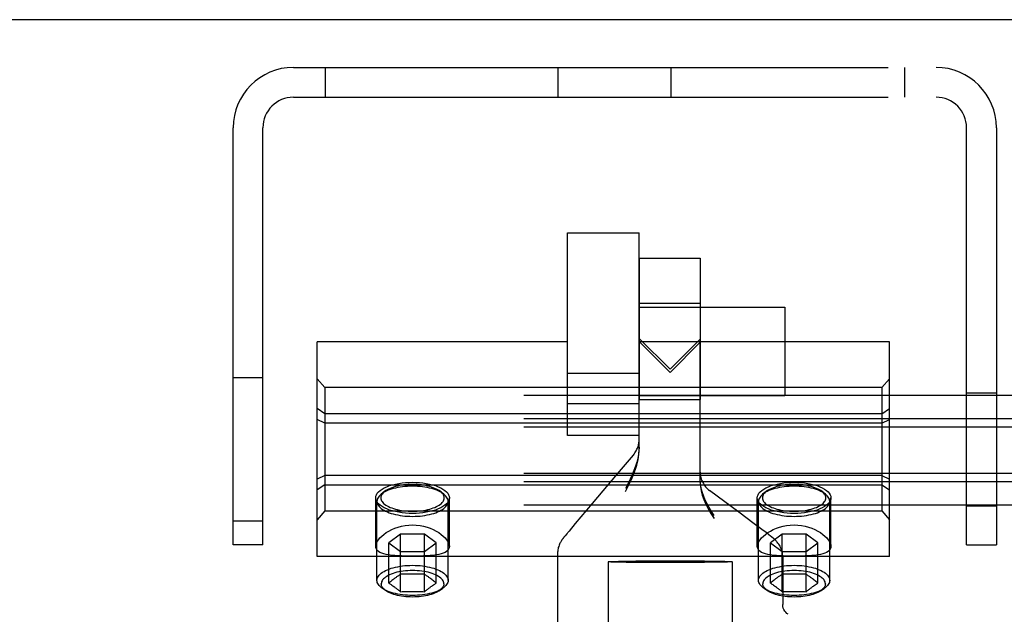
# Model space of a CAD drawing. Header units: inches. Extents: x 0 to 283, y 0 to 183.
# Tile 59 of 114: x 91.95 to 94.53, y 134.48 to 136.04. Entities that reach past the tile are written whole.
import ezdxf

# ---------------------------------------------------------------- set-up
doc = ezdxf.new("R2010")
doc.units = ezdxf.units.IN
doc.header["$LTSCALE"] = 15.583333
doc.header["$MEASUREMENT"] = 0
doc.linetypes.add('HIDDEN', pattern=[0.2, 0.1, -0.1])
doc.layers.get('0').update_dxf_attribs({"linetype": 'CONTINUOUS'})
doc.layers.add('DEFAULT_2', color=8, linetype='HIDDEN')

msp = doc.modelspace()

# ---------------------------------------------------------------- linework, layer by layer
at = {"color": 7, "linetype": 'Continuous'}
msp.add_line((132.1935, 136.0369), (53.5685, 136.0369), dxfattribs=at)
at = {"layer": 'DEFAULT_2', "color": 8, "linetype": 'HIDDEN'}
for p, q in [((92.664, 135.9119), (94.348, 135.9119)), ((92.747, 135.9119), (92.747, 135.8339)), ((93.358, 135.8339), (93.358, 135.9119)), ((93.654, 135.8339), (93.654, 135.9119)), ((94.265, 135.9119), (94.265, 135.8339)), ((92.664, 135.8339), (94.348, 135.8339)), ((92.506, 134.6619), (92.506, 135.7539)), ((92.584, 134.6619), (92.584, 135.7539)), ((94.428, 134.6619), (94.428, 135.7539)), ((94.506, 135.7539), (94.506, 134.6619)), ((93.3823, 134.9482), (93.3823, 135.4788)), ((93.3823, 135.4788), (93.5698, 135.4788)), ((93.5698, 134.9482), (93.5698, 135.4788)), ((93.5697, 135.4122), (93.7297, 135.4123)), ((93.5697, 135.4122), (93.5698, 135.1942)), ((93.5697, 135.4122), (93.5698, 135.1942)), ((93.7297, 135.4123), (93.7298, 135.1922)), ((93.7297, 135.4123), (93.7298, 135.1922)), ((93.5697, 135.2942), (93.7297, 135.2943)), ((93.5697, 135.2942), (93.5698, 135.17)), ((93.5698, 135.2837), (93.9518, 135.2837)), ((93.7297, 135.2943), (93.7298, 135.1701)), ((93.9518, 135.2837), (93.9518, 135.0527)), ((93.6508, 135.1214), (93.5698, 135.2022)), ((93.7298, 135.2003), (93.6508, 135.1214)), ((92.726, 134.6309), (92.726, 135.1929)), ((93.3823, 135.1929), (92.726, 135.1929)), ((93.5699, 134.9091), (93.5698, 135.1942)), ((93.5698, 135.1942), (93.6508, 135.1131)), ((94.226, 135.1929), (93.5698, 135.1929)), ((93.6508, 135.1131), (93.7298, 135.1922)), ((93.73, 134.8244), (93.7298, 135.1922)), ((94.226, 134.6309), (94.226, 135.1929)), ((93.5698, 135.17), (93.5699, 135.0422)), ((93.7298, 135.1701), (93.7299, 135.0423)), ((92.506, 135.0994), (92.584, 135.0994)), ((92.746, 135.0735), (92.726, 135.0966)), ((93.5698, 135.1106), (93.3823, 135.1106)), ((94.206, 135.0735), (94.226, 135.0966)), ((92.746, 135.0735), (92.746, 134.7503)), ((94.206, 135.0735), (92.746, 135.0735)), ((94.206, 135.0735), (94.206, 134.7503)), ((132.226, 135.0529), (89.226, 135.0529)), ((93.5698, 135.0527), (93.9518, 135.0527)), ((94.428, 135.0599), (94.506, 135.0599)), ((92.746, 135.005), (92.726, 135.0182)), ((93.5698, 135.0307), (93.3823, 135.0307)), ((93.5699, 135.0422), (93.7299, 135.0423)), ((94.206, 135.005), (94.226, 135.0182)), ((94.206, 135.005), (92.746, 135.005)), ((132.226, 134.9919), (89.226, 134.9919)), ((132.226, 134.9701), (89.226, 134.9701)), ((92.746, 134.9805), (92.726, 134.9902)), ((94.206, 134.9805), (92.746, 134.9805)), ((94.206, 134.9805), (94.226, 134.9902)), ((93.5698, 134.9482), (93.3823, 134.9482)), ((93.5699, 134.9171), (93.5699, 134.9376)), ((93.5699, 134.9171), (93.5699, 134.9376)), ((132.226, 134.8481), (89.226, 134.8481)), ((92.746, 134.8434), (92.726, 134.8336)), ((94.206, 134.8434), (92.746, 134.8434)), ((93.5124, 134.8477), (93.4466, 134.7698)), ((93.73, 134.8519), (93.73, 134.8325)), ((93.73, 134.8519), (93.73, 134.8325)), ((94.206, 134.8434), (94.226, 134.8336)), ((132.226, 134.8263), (89.226, 134.8263)), ((92.746, 134.8189), (92.726, 134.8056)), ((92.746, 134.8189), (94.206, 134.8189)), ((94.206, 134.8189), (94.226, 134.8056)), ((92.9024, 134.801), (92.8935, 134.7939)), ((93.0497, 134.801), (93.0585, 134.7939)), ((93.8307, 134.7472), (93.7544, 134.8036)), ((93.9024, 134.801), (93.8935, 134.7939)), ((94.0497, 134.801), (94.0585, 134.7939)), ((132.226, 134.7653), (89.226, 134.7653)), ((92.8795, 134.6573), (92.8795, 134.7846)), ((92.8828, 134.5684), (92.8828, 134.7755)), ((93.0693, 134.5684), (93.0693, 134.7755)), ((93.0725, 134.6573), (93.0725, 134.7846)), ((93.4466, 134.7698), (93.4025, 134.7172)), ((93.8795, 134.6573), (93.8795, 134.7846)), ((93.8828, 134.5684), (93.8828, 134.7755)), ((94.0693, 134.5684), (94.0693, 134.7755)), ((94.0725, 134.6573), (94.0725, 134.7846)), ((94.428, 134.7639), (94.506, 134.7639)), ((92.746, 134.7503), (92.726, 134.7273)), ((92.746, 134.7503), (94.206, 134.7503)), ((93.8717, 134.7167), (93.8307, 134.7472)), ((94.206, 134.7503), (94.226, 134.7273)), ((92.506, 134.7244), (92.584, 134.7244)), ((93.4025, 134.7172), (93.3862, 134.6976)), ((93.8915, 134.7018), (93.8717, 134.7167)), ((92.9448, 134.6896), (92.9137, 134.6668)), ((92.9448, 134.5387), (92.9448, 134.6896)), ((93.0072, 134.6896), (92.9448, 134.6896)), ((93.0072, 134.5387), (93.0072, 134.6896)), ((93.0384, 134.6668), (93.0072, 134.6896)), ((93.3752, 134.6842), (93.3729, 134.6813)), ((93.377, 134.6863), (93.3744, 134.6832)), ((93.38, 134.6901), (93.3761, 134.6852)), ((93.3862, 134.6976), (93.3789, 134.6887)), ((93.9026, 134.6934), (93.8915, 134.7018)), ((93.9097, 134.6879), (93.9026, 134.6934)), ((93.9141, 134.6845), (93.9097, 134.6879)), ((93.9448, 134.6896), (93.9137, 134.6668)), ((93.9166, 134.6825), (93.9141, 134.6845)), ((93.9448, 134.5387), (93.9448, 134.6896)), ((94.0072, 134.6896), (93.9448, 134.6896)), ((94.0072, 134.5387), (94.0072, 134.6896)), ((94.0384, 134.6668), (94.0072, 134.6896)), ((92.584, 134.6619), (92.506, 134.6619)), ((92.9137, 134.5615), (92.9137, 134.6668)), ((92.9137, 134.6668), (92.9448, 134.6439)), ((93.0072, 134.6439), (93.0384, 134.6668)), ((93.0384, 134.5615), (93.0384, 134.6668)), ((93.3716, 134.6797), (93.3705, 134.6782)), ((93.3723, 134.6805), (93.3711, 134.679)), ((93.3729, 134.6813), (93.3716, 134.6797)), ((93.3736, 134.6822), (93.3723, 134.6805)), ((93.9137, 134.5615), (93.9137, 134.6668)), ((93.9137, 134.6668), (93.9448, 134.6439)), ((93.9188, 134.6808), (93.9166, 134.6825)), ((94.0072, 134.6439), (94.0384, 134.6668)), ((94.0384, 134.5615), (94.0384, 134.6668)), ((94.428, 134.6619), (94.506, 134.6619)), ((92.9448, 134.6439), (93.0072, 134.6439)), ((93.3561, 134.6393), (93.3564, 134.0322)), ((93.9448, 134.6439), (94.0072, 134.6439)), ((94.226, 134.6309), (92.726, 134.6309)), ((93.4886, 134.6172), (93.4894, 134.6174)), ((93.4886, 134.6172), (93.4889, 134.0423)), ((93.4894, 134.617), (93.4886, 134.6172)), ((93.5362, 134.6189), (93.5608, 134.6192)), ((93.5608, 134.6192), (93.5889, 134.6194)), ((93.5889, 134.6151), (93.5608, 134.6153)), ((93.5889, 134.6194), (93.6194, 134.6195)), ((93.6194, 134.615), (93.5889, 134.6151)), ((93.6194, 134.6195), (93.6511, 134.6196)), ((93.6511, 134.615), (93.6194, 134.615)), ((93.6511, 134.6196), (93.6828, 134.6196)), ((93.6828, 134.615), (93.6511, 134.615)), ((93.6828, 134.6196), (93.7133, 134.6194)), ((93.7133, 134.6152), (93.6828, 134.615)), ((93.7133, 134.6194), (93.7414, 134.6192)), ((93.7414, 134.6154), (93.7133, 134.6152)), ((93.766, 134.6157), (93.7414, 134.6154)), ((93.7767, 134.6159), (93.766, 134.6157)), ((93.8128, 134.6176), (93.8136, 134.6174)), ((93.8136, 134.6174), (93.8128, 134.6171)), ((93.8136, 134.6174), (93.8137, 134.3555)), ((93.9461, 134.6298), (93.9461, 134.5049)), ((92.9158, 134.5633), (92.9137, 134.5615)), ((92.9137, 134.5615), (92.9147, 134.5608)), ((92.9179, 134.565), (92.9158, 134.5633)), ((92.9201, 134.5667), (92.9179, 134.565)), ((92.9179, 134.5587), (92.9201, 134.5573)), ((92.9222, 134.5684), (92.9201, 134.5667)), ((92.9201, 134.5573), (92.9222, 134.5558)), ((92.9243, 134.57), (92.9222, 134.5684)), ((92.9222, 134.5558), (92.9243, 134.5544)), ((93.0266, 134.5708), (93.0244, 134.5724)), ((93.0288, 134.5692), (93.0266, 134.5708)), ((93.0266, 134.5536), (93.0288, 134.5551)), ((93.0309, 134.5675), (93.0288, 134.5692)), ((93.0288, 134.5551), (93.0309, 134.5566)), ((93.033, 134.5658), (93.0309, 134.5675)), ((93.0352, 134.5641), (93.033, 134.5658)), ((93.9147, 134.5624), (93.9137, 134.5615)), ((93.9137, 134.5615), (93.9147, 134.5608)), ((93.9169, 134.5641), (93.9147, 134.5624)), ((93.919, 134.5658), (93.9169, 134.5641)), ((93.9179, 134.5587), (93.9201, 134.5573)), ((93.9212, 134.5675), (93.919, 134.5658)), ((93.9201, 134.5573), (93.9222, 134.5558)), ((93.9233, 134.5692), (93.9212, 134.5675)), ((93.9222, 134.5558), (93.9243, 134.5544)), ((93.9254, 134.5708), (93.9233, 134.5692)), ((94.0266, 134.5708), (94.0244, 134.5724)), ((94.0288, 134.5692), (94.0266, 134.5708)), ((94.0266, 134.5536), (94.0288, 134.5551)), ((94.0309, 134.5675), (94.0288, 134.5692)), ((94.0288, 134.5551), (94.0309, 134.5566)), ((94.033, 134.5658), (94.0309, 134.5675)), ((94.0352, 134.5641), (94.033, 134.5658)), ((92.9066, 134.541), (92.8971, 134.5475)), ((93.0244, 134.552), (93.0266, 134.5536)), ((93.0454, 134.541), (93.055, 134.5475)), ((93.9066, 134.541), (93.8971, 134.5475)), ((94.0244, 134.552), (94.0266, 134.5536)), ((94.0454, 134.541), (94.055, 134.5475))]:
    msp.add_line(p, q, dxfattribs=at)
for points in [[(93.5699, 134.9171), (93.5695, 134.9077), (93.5683, 134.898), (93.5664, 134.8882), (93.5637, 134.8781), (93.5603, 134.8675), (93.5562, 134.8565), (93.5514, 134.8452), (93.5461, 134.8335), (93.5402, 134.8215), (93.5338, 134.809)], [(93.5557, 134.8987), (93.5538, 134.8965), (93.5124, 134.8477)], [(93.5338, 134.8014), (93.5402, 134.8137), (93.5461, 134.8258), (93.5515, 134.8374), (93.5562, 134.8487), (93.5603, 134.8596), (93.5638, 134.8702), (93.5664, 134.8803), (93.5684, 134.8901), (93.5695, 134.8997), (93.5699, 134.9091)], [(92.8795, 134.7846), (92.88, 134.7887), (92.8814, 134.7927), (92.8838, 134.7966), (92.8871, 134.8004), (92.8913, 134.8041), (92.8963, 134.8076), (92.9021, 134.8108), (92.9087, 134.8138), (92.9159, 134.8165), (92.9237, 134.8189)], [(92.976, 134.8149), (92.9694, 134.8148), (92.9628, 134.8145), (92.9563, 134.814), (92.9499, 134.8134), (92.9435, 134.8125), (92.9374, 134.8114), (92.9314, 134.8101), (92.9257, 134.8087), (92.9202, 134.8071), (92.915, 134.8053), (92.9101, 134.8034), (92.9056, 134.8014), (92.9014, 134.7992), (92.8976, 134.7969), (92.8942, 134.7944), (92.8935, 134.7939)], [(92.976, 134.8198), (92.9701, 134.8197), (92.9643, 134.8194), (92.9584, 134.819), (92.9527, 134.8184), (92.947, 134.8176), (92.9415, 134.8166), (92.9362, 134.8155), (92.9311, 134.8142), (92.9262, 134.8128), (92.9216, 134.8112), (92.9172, 134.8095), (92.9131, 134.8076), (92.9094, 134.8057), (92.906, 134.8036), (92.903, 134.8015), (92.9024, 134.801)], [(92.9237, 134.8189), (92.9317, 134.8208), (92.9401, 134.8224), (92.9488, 134.8237), (92.9577, 134.8246), (92.9668, 134.8252), (92.976, 134.8254)], [(92.976, 134.8254), (92.9853, 134.8252), (92.9943, 134.8246), (93.0033, 134.8237), (93.012, 134.8224), (93.0203, 134.8208), (93.0283, 134.8189)], [(93.0497, 134.801), (93.0491, 134.8015), (93.046, 134.8036), (93.0426, 134.8057), (93.0389, 134.8076), (93.0348, 134.8095), (93.0305, 134.8112), (93.0258, 134.8128), (93.021, 134.8142), (93.0158, 134.8155), (93.0105, 134.8166), (93.005, 134.8176), (92.9994, 134.8184), (92.9936, 134.819), (92.9878, 134.8194), (92.9819, 134.8197), (92.976, 134.8198)], [(93.0585, 134.7939), (93.0578, 134.7944), (93.0544, 134.7969), (93.0506, 134.7992), (93.0464, 134.8014), (93.0419, 134.8034), (93.037, 134.8053), (93.0318, 134.8071), (93.0264, 134.8087), (93.0206, 134.8101), (93.0146, 134.8114), (93.0085, 134.8125), (93.0022, 134.8134), (92.9957, 134.814), (92.9892, 134.8145), (92.9826, 134.8148), (92.976, 134.8149)], [(93.0283, 134.8189), (93.0361, 134.8165), (93.0433, 134.8138), (93.0499, 134.8108), (93.0557, 134.8076), (93.0607, 134.8041), (93.0649, 134.8004), (93.0682, 134.7966), (93.0706, 134.7927), (93.072, 134.7887), (93.0725, 134.7846)], [(93.7665, 134.7383), (93.7596, 134.7489), (93.7534, 134.7592), (93.748, 134.7692), (93.7432, 134.7788), (93.7392, 134.7883), (93.7358, 134.7975), (93.7332, 134.8067), (93.7314, 134.8156), (93.7303, 134.8242), (93.73, 134.8325)], [(93.73, 134.8244), (93.7305, 134.8139), (93.7323, 134.803), (93.7351, 134.7917), (93.7392, 134.7802), (93.7444, 134.7683), (93.7508, 134.7561), (93.7581, 134.7435), (93.7665, 134.7306)], [(93.8795, 134.7846), (93.88, 134.7887), (93.8814, 134.7927), (93.8838, 134.7966), (93.8871, 134.8004), (93.8913, 134.8041), (93.8963, 134.8076), (93.9021, 134.8108), (93.9087, 134.8138), (93.9159, 134.8165), (93.9237, 134.8189)], [(93.976, 134.8149), (93.9694, 134.8148), (93.9628, 134.8145), (93.9563, 134.814), (93.9499, 134.8134), (93.9435, 134.8125), (93.9374, 134.8114), (93.9314, 134.8101), (93.9257, 134.8087), (93.9202, 134.8071), (93.915, 134.8053), (93.9101, 134.8034), (93.9056, 134.8014), (93.9014, 134.7992), (93.8976, 134.7969), (93.8942, 134.7944), (93.8935, 134.7939)], [(93.976, 134.8198), (93.9701, 134.8197), (93.9643, 134.8194), (93.9584, 134.819), (93.9527, 134.8184), (93.947, 134.8176), (93.9415, 134.8166), (93.9362, 134.8155), (93.9311, 134.8142), (93.9262, 134.8128), (93.9216, 134.8112), (93.9172, 134.8095), (93.9131, 134.8076), (93.9094, 134.8057), (93.906, 134.8036), (93.903, 134.8015), (93.9024, 134.801)], [(93.9237, 134.8189), (93.9317, 134.8208), (93.9401, 134.8224), (93.9488, 134.8237), (93.9577, 134.8246), (93.9668, 134.8252), (93.976, 134.8254)], [(93.976, 134.8254), (93.9853, 134.8252), (93.9943, 134.8246), (94.0033, 134.8237), (94.012, 134.8224), (94.0203, 134.8208), (94.0283, 134.8189)], [(94.0497, 134.801), (94.0491, 134.8015), (94.046, 134.8036), (94.0426, 134.8057), (94.0389, 134.8076), (94.0348, 134.8095), (94.0305, 134.8112), (94.0258, 134.8128), (94.021, 134.8142), (94.0158, 134.8155), (94.0105, 134.8166), (94.005, 134.8176), (93.9994, 134.8184), (93.9936, 134.819), (93.9878, 134.8194), (93.9819, 134.8197), (93.976, 134.8198)], [(94.0585, 134.7939), (94.0578, 134.7944), (94.0544, 134.7969), (94.0506, 134.7992), (94.0464, 134.8014), (94.0419, 134.8034), (94.037, 134.8053), (94.0318, 134.8071), (94.0264, 134.8087), (94.0206, 134.8101), (94.0146, 134.8114), (94.0085, 134.8125), (94.0022, 134.8134), (93.9957, 134.814), (93.9892, 134.8145), (93.9826, 134.8148), (93.976, 134.8149)], [(94.0283, 134.8189), (94.0361, 134.8165), (94.0433, 134.8138), (94.0499, 134.8108), (94.0557, 134.8076), (94.0607, 134.8041), (94.0649, 134.8004), (94.0682, 134.7966), (94.0706, 134.7927), (94.072, 134.7887), (94.0725, 134.7846)], [(92.8935, 134.7939), (92.8912, 134.7919), (92.8887, 134.7893), (92.8866, 134.7866), (92.8849, 134.7839), (92.8837, 134.7811), (92.883, 134.7783), (92.8828, 134.7755)], [(92.9024, 134.801), (92.9003, 134.7992), (92.898, 134.7969), (92.8961, 134.7945), (92.8947, 134.7921), (92.8936, 134.7896), (92.893, 134.7871), (92.8928, 134.7846), (92.893, 134.7821), (92.8936, 134.7796), (92.8947, 134.7771), (92.8961, 134.7747), (92.898, 134.7723), (92.9003, 134.77), (92.903, 134.7677), (92.906, 134.7656), (92.9094, 134.7635), (92.9131, 134.7615), (92.9172, 134.7597), (92.9216, 134.758), (92.9262, 134.7564), (92.9311, 134.755), (92.9362, 134.7537), (92.9415, 134.7526), (92.947, 134.7516), (92.9527, 134.7508), (92.9584, 134.7502), (92.9643, 134.7498), (92.9701, 134.7495), (92.976, 134.7494)], [(92.976, 134.7494), (92.9819, 134.7495), (92.9878, 134.7498), (92.9936, 134.7502), (92.9994, 134.7508), (93.005, 134.7516), (93.0105, 134.7526), (93.0158, 134.7537), (93.021, 134.755), (93.0258, 134.7564), (93.0305, 134.758), (93.0348, 134.7597), (93.0389, 134.7615), (93.0426, 134.7635), (93.046, 134.7656), (93.0491, 134.7677), (93.0517, 134.77), (93.054, 134.7723), (93.0559, 134.7747), (93.0574, 134.7771), (93.0584, 134.7796), (93.0591, 134.7821), (93.0593, 134.7846), (93.0591, 134.7871), (93.0584, 134.7896), (93.0574, 134.7921), (93.0559, 134.7945), (93.054, 134.7969), (93.0517, 134.7992), (93.0497, 134.801)], [(93.0693, 134.7755), (93.069, 134.7783), (93.0683, 134.7811), (93.0671, 134.7839), (93.0655, 134.7866), (93.0634, 134.7893), (93.0608, 134.7919), (93.0585, 134.7939)], [(93.8935, 134.7939), (93.8912, 134.7919), (93.8887, 134.7893), (93.8866, 134.7866), (93.8849, 134.7839), (93.8837, 134.7811), (93.883, 134.7783), (93.8828, 134.7755)], [(93.9024, 134.801), (93.9003, 134.7992), (93.898, 134.7969), (93.8961, 134.7945), (93.8947, 134.7921), (93.8936, 134.7896), (93.893, 134.7871), (93.8928, 134.7846), (93.893, 134.7821), (93.8936, 134.7796), (93.8947, 134.7771), (93.8961, 134.7747), (93.898, 134.7723), (93.9003, 134.77), (93.903, 134.7677), (93.906, 134.7656), (93.9094, 134.7635), (93.9131, 134.7615), (93.9172, 134.7597), (93.9216, 134.758), (93.9262, 134.7564), (93.9311, 134.755), (93.9362, 134.7537), (93.9415, 134.7526), (93.947, 134.7516), (93.9527, 134.7508), (93.9584, 134.7502), (93.9643, 134.7498), (93.9701, 134.7495), (93.976, 134.7494)], [(93.976, 134.7494), (93.9819, 134.7495), (93.9878, 134.7498), (93.9936, 134.7502), (93.9994, 134.7508), (94.005, 134.7516), (94.0105, 134.7526), (94.0158, 134.7537), (94.021, 134.755), (94.0258, 134.7564), (94.0305, 134.758), (94.0348, 134.7597), (94.0389, 134.7615), (94.0426, 134.7635), (94.046, 134.7656), (94.0491, 134.7677), (94.0517, 134.77), (94.054, 134.7723), (94.0559, 134.7747), (94.0574, 134.7771), (94.0584, 134.7796), (94.0591, 134.7821), (94.0593, 134.7846), (94.0591, 134.7871), (94.0584, 134.7896), (94.0574, 134.7921), (94.0559, 134.7945), (94.054, 134.7969), (94.0517, 134.7992), (94.0497, 134.801)], [(94.0693, 134.7755), (94.069, 134.7783), (94.0683, 134.7811), (94.0671, 134.7839), (94.0655, 134.7866), (94.0634, 134.7893), (94.0608, 134.7919), (94.0585, 134.7939)], [(92.9237, 134.7503), (92.9159, 134.7527), (92.9087, 134.7554), (92.9021, 134.7584), (92.8963, 134.7616), (92.8913, 134.7651), (92.8871, 134.7687), (92.8838, 134.7726), (92.8814, 134.7765), (92.88, 134.7805), (92.8795, 134.7846)], [(92.8828, 134.7755), (92.883, 134.7727), (92.8837, 134.7699), (92.8849, 134.7671), (92.8866, 134.7644), (92.8887, 134.7617), (92.8912, 134.7591), (92.8942, 134.7566), (92.8976, 134.7542), (92.9014, 134.7519), (92.9056, 134.7497), (92.9101, 134.7476), (92.915, 134.7457), (92.9202, 134.744), (92.9257, 134.7424), (92.9314, 134.7409), (92.9374, 134.7397), (92.9435, 134.7386), (92.9499, 134.7377), (92.9563, 134.737), (92.9628, 134.7365), (92.9694, 134.7362), (92.976, 134.7361)], [(92.976, 134.7361), (92.9826, 134.7362), (92.9892, 134.7365), (92.9957, 134.737), (93.0022, 134.7377), (93.0085, 134.7386), (93.0146, 134.7397), (93.0206, 134.7409), (93.0264, 134.7424), (93.0318, 134.744), (93.037, 134.7457), (93.0419, 134.7476), (93.0464, 134.7497), (93.0506, 134.7519), (93.0544, 134.7542), (93.0578, 134.7566), (93.0608, 134.7591), (93.0634, 134.7617), (93.0655, 134.7644), (93.0671, 134.7671), (93.0683, 134.7699), (93.069, 134.7727), (93.0693, 134.7755)], [(93.0725, 134.7846), (93.072, 134.7805), (93.0706, 134.7765), (93.0682, 134.7726), (93.0649, 134.7687), (93.0607, 134.7651), (93.0557, 134.7616), (93.0499, 134.7584), (93.0433, 134.7554), (93.0361, 134.7527), (93.0283, 134.7503)], [(93.9237, 134.7503), (93.9159, 134.7527), (93.9087, 134.7554), (93.9021, 134.7584), (93.8963, 134.7616), (93.8913, 134.7651), (93.8871, 134.7687), (93.8838, 134.7726), (93.8814, 134.7765), (93.88, 134.7805), (93.8795, 134.7846)], [(93.8828, 134.7755), (93.883, 134.7727), (93.8837, 134.7699), (93.8849, 134.7671), (93.8866, 134.7644), (93.8887, 134.7617), (93.8912, 134.7591), (93.8942, 134.7566), (93.8976, 134.7542), (93.9014, 134.7519), (93.9056, 134.7497), (93.9101, 134.7476), (93.915, 134.7457), (93.9202, 134.744), (93.9257, 134.7424), (93.9314, 134.7409), (93.9374, 134.7397), (93.9435, 134.7386), (93.9499, 134.7377), (93.9563, 134.737), (93.9628, 134.7365), (93.9694, 134.7362), (93.976, 134.7361)], [(93.976, 134.7361), (93.9826, 134.7362), (93.9892, 134.7365), (93.9957, 134.737), (94.0022, 134.7377), (94.0085, 134.7386), (94.0146, 134.7397), (94.0206, 134.7409), (94.0264, 134.7424), (94.0318, 134.744), (94.037, 134.7457), (94.0419, 134.7476), (94.0464, 134.7497), (94.0506, 134.7519), (94.0544, 134.7542), (94.0578, 134.7566), (94.0608, 134.7591), (94.0634, 134.7617), (94.0655, 134.7644), (94.0671, 134.7671), (94.0683, 134.7699), (94.069, 134.7727), (94.0693, 134.7755)], [(94.0725, 134.7846), (94.072, 134.7805), (94.0706, 134.7765), (94.0682, 134.7726), (94.0649, 134.7687), (94.0607, 134.7651), (94.0557, 134.7616), (94.0499, 134.7584), (94.0433, 134.7554), (94.0361, 134.7527), (94.0283, 134.7503)], [(92.976, 134.7438), (92.9668, 134.744), (92.9577, 134.7445), (92.9488, 134.7455), (92.9401, 134.7467), (92.9317, 134.7484), (92.9237, 134.7503)], [(93.0283, 134.7503), (93.0203, 134.7484), (93.012, 134.7467), (93.0033, 134.7455), (92.9943, 134.7445), (92.9853, 134.744), (92.976, 134.7438)], [(93.976, 134.7438), (93.9668, 134.744), (93.9577, 134.7445), (93.9488, 134.7455), (93.9401, 134.7467), (93.9317, 134.7484), (93.9237, 134.7503)], [(94.0283, 134.7503), (94.0203, 134.7484), (94.012, 134.7467), (94.0033, 134.7455), (93.9943, 134.7445), (93.9853, 134.744), (93.976, 134.7438)], [(92.8795, 134.6573), (92.88, 134.6614), (92.8814, 134.6657), (92.8836, 134.6703), (92.8868, 134.675), (92.8908, 134.6797), (92.8956, 134.6844), (92.9011, 134.689), (92.9073, 134.6934), (92.9141, 134.6975), (92.9215, 134.7014), (92.9295, 134.7048), (92.938, 134.7077), (92.947, 134.7102), (92.9564, 134.712), (92.966, 134.7131), (92.976, 134.7135)], [(92.976, 134.7135), (92.986, 134.7131), (92.9957, 134.712), (93.0051, 134.7102), (93.0141, 134.7077), (93.0226, 134.7048), (93.0305, 134.7014), (93.0379, 134.6975), (93.0448, 134.6934), (93.051, 134.689), (93.0565, 134.6844), (93.0613, 134.6797), (93.0652, 134.675), (93.0684, 134.6703), (93.0707, 134.6658), (93.0721, 134.6614), (93.0725, 134.6573)], [(93.8795, 134.6573), (93.88, 134.6614), (93.8814, 134.6657), (93.8836, 134.6703), (93.8868, 134.675), (93.8908, 134.6797), (93.8956, 134.6844), (93.9011, 134.689), (93.9073, 134.6934), (93.9141, 134.6975), (93.9215, 134.7014), (93.9295, 134.7048), (93.938, 134.7077), (93.947, 134.7102), (93.9564, 134.712), (93.966, 134.7131), (93.976, 134.7135)], [(93.976, 134.7135), (93.986, 134.7131), (93.9957, 134.712), (94.0051, 134.7102), (94.0141, 134.7077), (94.0226, 134.7048), (94.0305, 134.7014), (94.0379, 134.6975), (94.0448, 134.6934), (94.051, 134.689), (94.0565, 134.6844), (94.0613, 134.6797), (94.0652, 134.675), (94.0684, 134.6703), (94.0707, 134.6658), (94.0721, 134.6614), (94.0725, 134.6573)], [(92.976, 134.632), (92.966, 134.632), (92.9564, 134.6322), (92.947, 134.6324), (92.938, 134.6328), (92.9295, 134.6333), (92.9216, 134.634), (92.9141, 134.635), (92.9073, 134.6361), (92.9011, 134.6376), (92.8956, 134.6393), (92.8908, 134.6414), (92.8868, 134.6439), (92.8837, 134.6467), (92.8814, 134.6499), (92.88, 134.6534), (92.8795, 134.6573)], [(93.0725, 134.6573), (93.0721, 134.6534), (93.0707, 134.6499), (93.0684, 134.6467), (93.0652, 134.6439), (93.0612, 134.6414), (93.0565, 134.6393), (93.0509, 134.6376), (93.0447, 134.6361), (93.0379, 134.635), (93.0305, 134.634), (93.0225, 134.6333), (93.0141, 134.6328), (93.0051, 134.6324), (92.9956, 134.6322), (92.986, 134.632), (92.976, 134.632)], [(93.3705, 134.6782), (93.3699, 134.6775), (93.3694, 134.6768), (93.3689, 134.6761), (93.3683, 134.6753), (93.3677, 134.6745), (93.367, 134.6736), (93.3663, 134.6725), (93.3654, 134.6712), (93.3645, 134.6696), (93.3634, 134.6677), (93.3623, 134.6655), (93.3611, 134.663), (93.36, 134.6603), (93.359, 134.6575), (93.3581, 134.6546), (93.3574, 134.6516), (93.3568, 134.6485), (93.3564, 134.6453), (93.3561, 134.642), (93.3561, 134.6393)], [(93.3705, 134.6782), (93.3699, 134.6775), (93.3694, 134.6768), (93.3689, 134.6761), (93.3683, 134.6753), (93.3677, 134.6745), (93.367, 134.6736), (93.3663, 134.6725)], [(93.976, 134.632), (93.966, 134.632), (93.9564, 134.6322), (93.947, 134.6324), (93.938, 134.6328), (93.9295, 134.6333), (93.9216, 134.634), (93.9141, 134.635), (93.9073, 134.6361), (93.9011, 134.6376), (93.8956, 134.6393), (93.8908, 134.6414), (93.8868, 134.6439), (93.8837, 134.6467), (93.8814, 134.6499), (93.88, 134.6534), (93.8795, 134.6573)], [(93.9461, 134.6298), (93.946, 134.6317), (93.9458, 134.6359), (93.9452, 134.64), (93.9444, 134.644), (93.9433, 134.6477), (93.9421, 134.6513), (93.9407, 134.6547), (93.9391, 134.6579), (93.9374, 134.6609), (93.9356, 134.6637), (93.9337, 134.6663), (93.9319, 134.6685), (93.9302, 134.6705), (93.9286, 134.6722), (93.9273, 134.6735), (93.9261, 134.6746), (93.9251, 134.6755), (93.9242, 134.6763), (93.9233, 134.677), (93.9225, 134.6778), (93.9216, 134.6785), (93.9207, 134.6792), (93.9198, 134.68), (93.9178, 134.6816)], [(93.9251, 134.6755), (93.9242, 134.6763), (93.9233, 134.677), (93.9225, 134.6778), (93.9216, 134.6785), (93.9207, 134.6792), (93.9198, 134.68), (93.9188, 134.6808)], [(94.0725, 134.6573), (94.0721, 134.6534), (94.0707, 134.6499), (94.0684, 134.6467), (94.0652, 134.6439), (94.0612, 134.6414), (94.0565, 134.6393), (94.0509, 134.6376), (94.0447, 134.6361), (94.0379, 134.635), (94.0305, 134.634), (94.0225, 134.6333), (94.0141, 134.6328), (94.0051, 134.6324), (93.9956, 134.6322), (93.986, 134.632), (93.976, 134.632)], [(92.8828, 134.5684), (92.883, 134.5713), (92.8837, 134.5741), (92.8849, 134.5768), (92.8865, 134.5796), (92.8886, 134.5822), (92.8912, 134.5848), (92.8942, 134.5873), (92.8976, 134.5898), (92.9014, 134.5921), (92.9055, 134.5943), (92.9101, 134.5963), (92.915, 134.5982), (92.9201, 134.6), (92.9256, 134.6016), (92.9313, 134.603), (92.9373, 134.6043), (92.9434, 134.6054), (92.9497, 134.6063), (92.9562, 134.607), (92.9627, 134.6075), (92.9694, 134.6078), (92.976, 134.6079)], [(92.976, 134.6079), (92.9827, 134.6078), (92.9893, 134.6075), (92.9958, 134.607), (93.0023, 134.6063), (93.0086, 134.6054), (93.0148, 134.6043), (93.0207, 134.603), (93.0264, 134.6016), (93.0319, 134.6), (93.0371, 134.5982), (93.042, 134.5963), (93.0465, 134.5943), (93.0507, 134.5921), (93.0545, 134.5898), (93.0579, 134.5873), (93.0608, 134.5848), (93.0634, 134.5822), (93.0655, 134.5796), (93.0671, 134.5768), (93.0683, 134.5741), (93.069, 134.5713), (93.0693, 134.5684)], [(93.4886, 134.6172), (93.4894, 134.6174), (93.4917, 134.6177)], [(93.5608, 134.6153), (93.5362, 134.6156), (93.5255, 134.6158), (93.516, 134.6159), (93.5078, 134.6161), (93.5009, 134.6163), (93.4956, 134.6165), (93.4917, 134.6168), (93.4894, 134.617)], [(93.4917, 134.6177), (93.4956, 134.6179), (93.5009, 134.6181), (93.5078, 134.6183), (93.516, 134.6185), (93.5255, 134.6187), (93.5362, 134.6189)], [(93.7414, 134.6192), (93.766, 134.619), (93.7767, 134.6188), (93.7862, 134.6186), (93.7944, 134.6184), (93.8012, 134.6182), (93.8066, 134.618), (93.8105, 134.6178), (93.8128, 134.6176)], [(93.8105, 134.6169), (93.8066, 134.6167), (93.8012, 134.6165), (93.7944, 134.6163), (93.7862, 134.6161), (93.7767, 134.6159)], [(93.8136, 134.6174), (93.8128, 134.6171), (93.8105, 134.6169)], [(93.8828, 134.5684), (93.883, 134.5713), (93.8837, 134.5741), (93.8849, 134.5768), (93.8865, 134.5796), (93.8886, 134.5822), (93.8912, 134.5848), (93.8942, 134.5873), (93.8976, 134.5898), (93.9014, 134.5921), (93.9055, 134.5943), (93.9101, 134.5963), (93.915, 134.5982), (93.9201, 134.6), (93.9256, 134.6016), (93.9313, 134.603), (93.9373, 134.6043), (93.9434, 134.6054), (93.9497, 134.6063), (93.9562, 134.607), (93.9627, 134.6075), (93.9694, 134.6078), (93.976, 134.6079)], [(93.976, 134.6079), (93.9827, 134.6078), (93.9893, 134.6075), (93.9958, 134.607), (94.0023, 134.6063), (94.0086, 134.6054), (94.0148, 134.6043), (94.0207, 134.603), (94.0264, 134.6016), (94.0319, 134.6), (94.0371, 134.5982), (94.042, 134.5963), (94.0465, 134.5943), (94.0507, 134.5921), (94.0545, 134.5898), (94.0579, 134.5873), (94.0608, 134.5848), (94.0634, 134.5822), (94.0655, 134.5796), (94.0671, 134.5768), (94.0683, 134.5741), (94.069, 134.5713), (94.0693, 134.5684)], [(93.058, 134.5595), (93.0577, 134.5621), (93.057, 134.5646), (93.0559, 134.5672), (93.0543, 134.5697), (93.0523, 134.5721), (93.0498, 134.5745), (93.047, 134.5768), (93.0437, 134.579), (93.0401, 134.5811), (93.0361, 134.583), (93.0318, 134.5848), (93.0271, 134.5865), (93.0222, 134.5881), (93.017, 134.5895), (93.0116, 134.5907), (93.006, 134.5917), (93.0002, 134.5926), (92.9943, 134.5932), (92.9882, 134.5937), (92.9821, 134.594), (92.976, 134.5941), (92.9699, 134.594), (92.9638, 134.5937), (92.9578, 134.5932), (92.9519, 134.5926), (92.9461, 134.5917), (92.9405, 134.5907), (92.935, 134.5895), (92.9299, 134.5881), (92.9249, 134.5865), (92.9203, 134.5848), (92.916, 134.583), (92.912, 134.5811), (92.9083, 134.579), (92.9051, 134.5768), (92.9022, 134.5745), (92.8997, 134.5721), (92.8977, 134.5697), (92.8961, 134.5672), (92.895, 134.5646), (92.8943, 134.5621), (92.8941, 134.5595)], [(92.9448, 134.5843), (92.943, 134.5831), (92.9411, 134.5819), (92.9393, 134.5807), (92.9376, 134.5795), (92.9359, 134.5784), (92.9343, 134.5773), (92.9328, 134.5762), (92.9314, 134.5752), (92.93, 134.5742), (92.9288, 134.5733), (92.9276, 134.5724), (92.9265, 134.5716), (92.9243, 134.57)], [(93.0072, 134.5843), (93.0033, 134.5845), (92.9994, 134.5847), (92.9955, 134.5848), (92.9917, 134.5849), (92.9878, 134.585), (92.9839, 134.585), (92.9799, 134.585), (92.976, 134.5851), (92.9721, 134.585), (92.9682, 134.585), (92.9643, 134.585), (92.9604, 134.5849), (92.9565, 134.5848), (92.9527, 134.5847), (92.9488, 134.5845), (92.9448, 134.5843)], [(93.0244, 134.5724), (93.0232, 134.5733), (93.022, 134.5742), (93.0207, 134.5752), (93.0192, 134.5762), (93.0177, 134.5773), (93.0161, 134.5784), (93.0144, 134.5795), (93.0127, 134.5807), (93.0109, 134.5819), (93.0091, 134.5831), (93.0072, 134.5843)], [(94.058, 134.5595), (94.0577, 134.5621), (94.057, 134.5646), (94.0559, 134.5672), (94.0543, 134.5697), (94.0523, 134.5721), (94.0498, 134.5745), (94.047, 134.5768), (94.0437, 134.579), (94.0401, 134.5811), (94.0361, 134.583), (94.0318, 134.5848), (94.0271, 134.5865), (94.0222, 134.5881), (94.017, 134.5895), (94.0116, 134.5907), (94.006, 134.5917), (94.0002, 134.5926), (93.9943, 134.5932), (93.9882, 134.5937), (93.9821, 134.594), (93.976, 134.5941), (93.9699, 134.594), (93.9638, 134.5937), (93.9578, 134.5932), (93.9519, 134.5926), (93.9461, 134.5917), (93.9405, 134.5907), (93.935, 134.5895), (93.9299, 134.5881), (93.9249, 134.5865), (93.9203, 134.5848), (93.916, 134.583), (93.912, 134.5811), (93.9083, 134.579), (93.9051, 134.5768), (93.9022, 134.5745), (93.8997, 134.5721), (93.8977, 134.5697), (93.8961, 134.5672), (93.895, 134.5646), (93.8943, 134.5621), (93.8941, 134.5595)], [(93.9448, 134.5843), (93.943, 134.5831), (93.9411, 134.5819), (93.9393, 134.5807), (93.9376, 134.5795), (93.9359, 134.5784), (93.9343, 134.5773), (93.9328, 134.5762), (93.9314, 134.5752), (93.93, 134.5742), (93.9288, 134.5733), (93.9276, 134.5724), (93.9254, 134.5708)], [(94.0072, 134.5843), (94.0033, 134.5845), (93.9994, 134.5847), (93.9955, 134.5848), (93.9917, 134.5849), (93.9878, 134.585), (93.9839, 134.585), (93.9799, 134.585), (93.976, 134.5851), (93.9721, 134.585), (93.9682, 134.585), (93.9643, 134.585), (93.9604, 134.5849), (93.9565, 134.5848), (93.9527, 134.5847), (93.9488, 134.5845), (93.9448, 134.5843)], [(94.0244, 134.5724), (94.0232, 134.5733), (94.022, 134.5742), (94.0207, 134.5752), (94.0192, 134.5762), (94.0177, 134.5773), (94.0161, 134.5784), (94.0144, 134.5795), (94.0127, 134.5807), (94.0109, 134.5819), (94.0091, 134.5831), (94.0072, 134.5843)], [(92.8971, 134.5475), (92.8942, 134.5496), (92.8912, 134.5521), (92.8886, 134.5547), (92.8865, 134.5573), (92.8849, 134.5601), (92.8837, 134.5628), (92.883, 134.5656), (92.8828, 134.5684)], [(92.9066, 134.541), (92.9041, 134.5429), (92.9015, 134.5451), (92.8992, 134.5474), (92.8974, 134.5497), (92.896, 134.5521), (92.8949, 134.5545), (92.8943, 134.557), (92.8941, 134.5595)], [(92.9147, 134.5608), (92.9169, 134.5594), (92.9179, 134.5587)], [(92.9243, 134.5544), (92.9265, 134.5528), (92.9276, 134.552), (92.9288, 134.5512), (92.93, 134.5502), (92.9314, 134.5493), (92.9328, 134.5482), (92.9343, 134.547), (92.9359, 134.5458), (92.9376, 134.5445), (92.9393, 134.5432), (92.9411, 134.5417), (92.943, 134.5402), (92.9448, 134.5387)], [(93.0309, 134.5566), (93.033, 134.558), (93.0341, 134.5587)], [(93.0341, 134.5587), (93.0362, 134.5602), (93.0373, 134.5608), (93.0384, 134.5615)], [(93.0384, 134.5615), (93.0373, 134.5624), (93.0352, 134.5641)], [(93.058, 134.5595), (93.0577, 134.557), (93.0571, 134.5545), (93.0561, 134.5521), (93.0546, 134.5497), (93.0528, 134.5474), (93.0506, 134.5451), (93.0479, 134.5429), (93.0454, 134.541)], [(93.0693, 134.5684), (93.069, 134.5656), (93.0683, 134.5628), (93.0671, 134.5601), (93.0655, 134.5573), (93.0634, 134.5547), (93.0608, 134.5521), (93.0579, 134.5496), (93.055, 134.5475)], [(93.8971, 134.5475), (93.8942, 134.5496), (93.8912, 134.5521), (93.8886, 134.5547), (93.8865, 134.5573), (93.8849, 134.5601), (93.8837, 134.5628), (93.883, 134.5656), (93.8828, 134.5684)], [(93.9066, 134.541), (93.9041, 134.5429), (93.9015, 134.5451), (93.8992, 134.5474), (93.8974, 134.5497), (93.896, 134.5521), (93.8949, 134.5545), (93.8943, 134.557), (93.8941, 134.5595)], [(93.9147, 134.5608), (93.9169, 134.5594), (93.9179, 134.5587)], [(93.9243, 134.5544), (93.9265, 134.5528), (93.9276, 134.552), (93.9288, 134.5512), (93.93, 134.5502), (93.9314, 134.5493), (93.9328, 134.5482), (93.9343, 134.547), (93.9359, 134.5458), (93.9376, 134.5445), (93.9393, 134.5432), (93.9411, 134.5417), (93.943, 134.5402), (93.9448, 134.5387)], [(94.0309, 134.5566), (94.033, 134.558), (94.0341, 134.5587)], [(94.0341, 134.5587), (94.0362, 134.5602), (94.0373, 134.5608), (94.0384, 134.5615)], [(94.0384, 134.5615), (94.0373, 134.5624), (94.0352, 134.5641)], [(94.058, 134.5595), (94.0577, 134.557), (94.0571, 134.5545), (94.0561, 134.5521), (94.0546, 134.5497), (94.0528, 134.5474), (94.0506, 134.5451), (94.0479, 134.5429), (94.0454, 134.541)], [(94.0693, 134.5684), (94.069, 134.5656), (94.0683, 134.5628), (94.0671, 134.5601), (94.0655, 134.5573), (94.0634, 134.5547), (94.0608, 134.5521), (94.0579, 134.5496), (94.055, 134.5475)], [(92.976, 134.529), (92.9694, 134.5291), (92.9627, 134.5294), (92.9562, 134.5299), (92.9497, 134.5306), (92.9434, 134.5315), (92.9373, 134.5326), (92.9313, 134.5339), (92.9256, 134.5353), (92.9201, 134.5369), (92.915, 134.5387), (92.9101, 134.5406), (92.9055, 134.5426), (92.9014, 134.5448), (92.8976, 134.5471), (92.8971, 134.5475)], [(92.976, 134.5248), (92.9702, 134.5249), (92.9644, 134.5252), (92.9586, 134.5256), (92.9529, 134.5262), (92.9474, 134.527), (92.942, 134.528), (92.9367, 134.5291), (92.9317, 134.5303), (92.9269, 134.5317), (92.9224, 134.5333), (92.9181, 134.535), (92.9141, 134.5368), (92.9104, 134.5387), (92.9071, 134.5407), (92.9066, 134.541)], [(92.9448, 134.5387), (92.9488, 134.5389), (92.9527, 134.539), (92.9565, 134.5391), (92.9604, 134.5392), (92.9643, 134.5393), (92.9682, 134.5394), (92.9721, 134.5394), (92.976, 134.5394), (92.9799, 134.5394), (92.9839, 134.5394), (92.9878, 134.5393), (92.9917, 134.5392), (92.9955, 134.5391), (92.9994, 134.539), (93.0033, 134.5389), (93.0072, 134.5387)], [(93.055, 134.5475), (93.0545, 134.5471), (93.0507, 134.5448), (93.0465, 134.5426), (93.042, 134.5406), (93.0371, 134.5387), (93.0319, 134.5369), (93.0264, 134.5353), (93.0207, 134.5339), (93.0148, 134.5326), (93.0086, 134.5315), (93.0023, 134.5306), (92.9958, 134.5299), (92.9893, 134.5294), (92.9827, 134.5291), (92.976, 134.529)], [(93.0454, 134.541), (93.0449, 134.5407), (93.0416, 134.5387), (93.0379, 134.5368), (93.034, 134.535), (93.0297, 134.5333), (93.0251, 134.5317), (93.0203, 134.5303), (93.0153, 134.5291), (93.0101, 134.528), (93.0047, 134.527), (92.9991, 134.5262), (92.9934, 134.5256), (92.9877, 134.5252), (92.9819, 134.5249), (92.976, 134.5248)], [(93.0072, 134.5387), (93.0091, 134.5402), (93.0109, 134.5417), (93.0127, 134.5432), (93.0145, 134.5445), (93.0161, 134.5458), (93.0177, 134.547), (93.0192, 134.5482), (93.0207, 134.5493), (93.022, 134.5502), (93.0233, 134.5512), (93.0244, 134.552)], [(93.976, 134.529), (93.9694, 134.5291), (93.9627, 134.5294), (93.9562, 134.5299), (93.9497, 134.5306), (93.9434, 134.5315), (93.9373, 134.5326), (93.9313, 134.5339), (93.9256, 134.5353), (93.9201, 134.5369), (93.915, 134.5387), (93.9101, 134.5406), (93.9055, 134.5426), (93.9014, 134.5448), (93.8976, 134.5471), (93.8971, 134.5475)], [(93.976, 134.5248), (93.9702, 134.5249), (93.9644, 134.5252), (93.9586, 134.5256), (93.9529, 134.5262), (93.9474, 134.527), (93.942, 134.528), (93.9367, 134.5291), (93.9317, 134.5303), (93.9269, 134.5317), (93.9224, 134.5333), (93.9181, 134.535), (93.9141, 134.5368), (93.9104, 134.5387), (93.9071, 134.5407), (93.9066, 134.541)], [(93.9448, 134.5387), (93.9488, 134.5389), (93.9527, 134.539), (93.9565, 134.5391), (93.9604, 134.5392), (93.9643, 134.5393), (93.9682, 134.5394), (93.9721, 134.5394), (93.976, 134.5394), (93.9799, 134.5394), (93.9839, 134.5394), (93.9878, 134.5393), (93.9917, 134.5392), (93.9955, 134.5391), (93.9994, 134.539), (94.0033, 134.5389), (94.0072, 134.5387)], [(94.055, 134.5475), (94.0545, 134.5471), (94.0507, 134.5448), (94.0465, 134.5426), (94.042, 134.5406), (94.0371, 134.5387), (94.0319, 134.5369), (94.0264, 134.5353), (94.0207, 134.5339), (94.0148, 134.5326), (94.0086, 134.5315), (94.0023, 134.5306), (93.9958, 134.5299), (93.9893, 134.5294), (93.9827, 134.5291), (93.976, 134.529)], [(94.0454, 134.541), (94.0449, 134.5407), (94.0416, 134.5387), (94.0379, 134.5368), (94.034, 134.535), (94.0297, 134.5333), (94.0251, 134.5317), (94.0203, 134.5303), (94.0153, 134.5291), (94.0101, 134.528), (94.0047, 134.527), (93.9991, 134.5262), (93.9934, 134.5256), (93.9877, 134.5252), (93.9819, 134.5249), (93.976, 134.5248)], [(94.0072, 134.5387), (94.0091, 134.5402), (94.0109, 134.5417), (94.0127, 134.5432), (94.0145, 134.5445), (94.0161, 134.5458), (94.0177, 134.547), (94.0192, 134.5482), (94.0207, 134.5493), (94.022, 134.5502), (94.0233, 134.5512), (94.0244, 134.552)], [(93.9605, 134.4796), (93.9571, 134.482), (93.954, 134.4849), (93.9514, 134.4882), (93.9493, 134.4918), (93.9477, 134.4956), (93.9467, 134.4996), (93.9462, 134.5036), (93.9461, 134.5049)]]:
    msp.add_lwpolyline(points, dxfattribs=at)
for centre, radius, start, end in [((92.664, 135.7539), 0.158, 90, 180), ((94.348, 135.7539), 0.158, 0, 90), ((92.664, 135.7539), 0.08, 90, 180), ((94.348, 135.7539), 0.08, 0, 90), ((93.5099, 134.9375), 0.06, 319.6688, 359.9741), ((93.79, 134.852), 0.06, 180.0728, 233.6539)]:
    msp.add_arc(centre, radius, start, end, dxfattribs=at)

doc.saveas('drawing.dxf')
